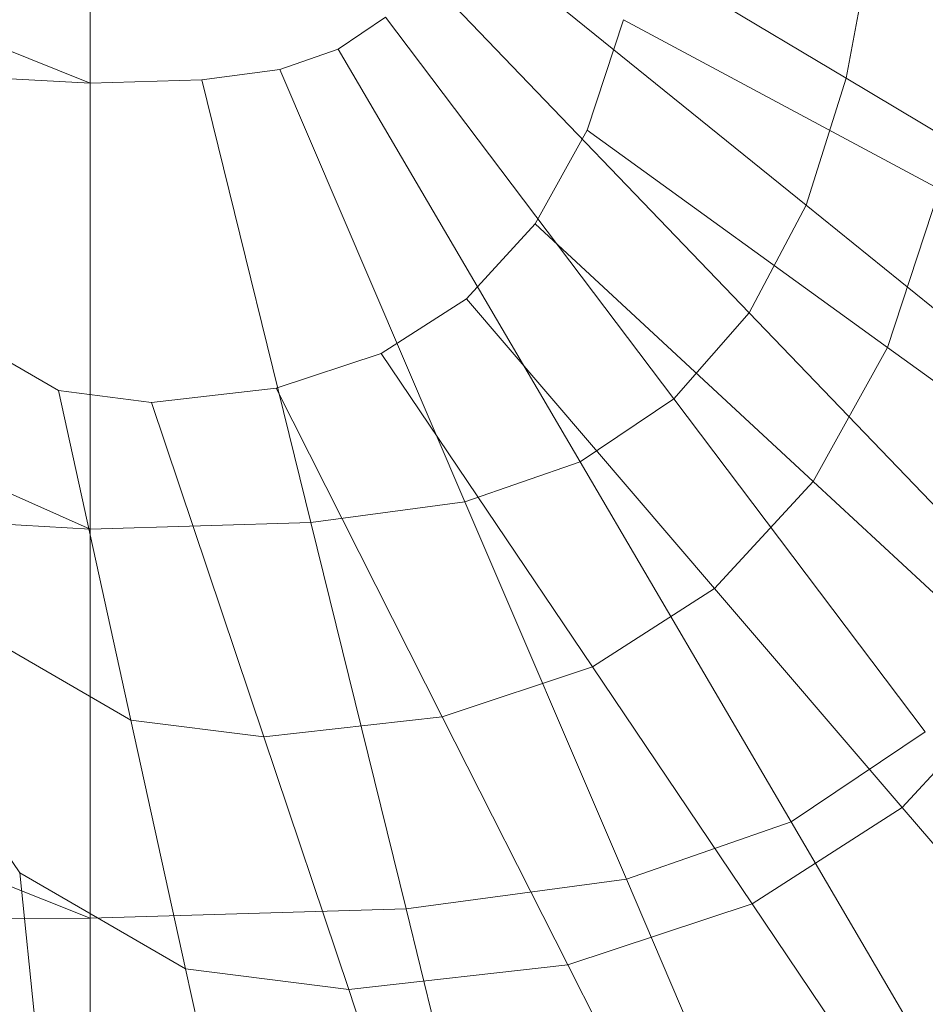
# Model space of a CAD drawing. Header units: metres. Extents: x 397.7 to 427.5, y 12.7 to 28.4.
# Tile 30 of 139: x 404.5632 to 404.6448, y 27.166 to 27.2548. Entities that reach past the tile are written whole.
import ezdxf

# ---------------------------------------------------------------- set-up
doc = ezdxf.new("R2010")
doc.units = ezdxf.units.M
doc.layers.add('02_MOBILIARIO', color=7, linetype='Continuous', lineweight=18)
doc.layers.add('A-DETL-____-MBND', color=7, linetype='Continuous', lineweight=18)

# ---------------------------------------------------------------- blocks, each defined once
blk = doc.blocks.new('Family - Rentamans P2-153289-05_CLI_AIGUA_P2')
at = {"layer": 'A-DETL-____-MBND', "color": 253, "true_color": 0xaaaaaa}
for p, q in [((0, 0.182758), (0.102728, 0.141568)), ((0.102728, 0.182758), (0.102728, 0.141568)), ((0.170917, 0.142013), (0.137237, 0.162138)), ((0.167313, 0.130556), (0.135413, 0.15634)), ((0.173303, 0.154855), (0.170917, 0.142013)), ((0.162182, 0.120856), (0.132816, 0.151431)), ((0.129366, 0.147507), (0.125092, 0.144636)), ((0.155365, 0.113103), (0.129366, 0.147507)), ((0.102728, 0.141568), (0, 0.147019)), ((0, 0.147019), (0.102728, 0.101366)), ((0.150843, 0.147292), (0.147558, 0.137321)), ((0.17934, 0.132005), (0.150843, 0.147292)), ((0.125092, 0.144636), (0.119834, 0.142814)), ((0.146919, 0.10743), (0.125092, 0.144636)), ((0.119834, 0.142814), (0.112807, 0.141867)), ((0.119834, 0.142814), (0.136529, 0.10383)), ((0.102728, 0.141568), (0.112807, 0.141867)), ((0.102728, 0.141568), (0.102728, 0.101366)), ((0.112807, 0.141867), (0.122644, 0.101957)), ((0.170917, 0.142013), (0.167313, 0.130556)), ((0.200312, 0.124449), (0.170917, 0.142013)), ((0.147558, 0.137321), (0.142882, 0.128878)), ((0.174638, 0.117734), (0.147558, 0.137321)), ((0.17934, 0.132005), (0.174638, 0.117734)), ((0.167313, 0.130556), (0.162182, 0.120856)), ((0.195153, 0.108054), (0.167313, 0.130556)), ((0.142882, 0.128878), (0.136668, 0.122129)), ((0.167947, 0.105651), (0.142882, 0.128878)), ((0.136668, 0.122129), (0.128971, 0.117191)), ((0.136668, 0.122129), (0.159055, 0.095995)), ((0.162182, 0.120856), (0.155365, 0.113103)), ((0.187811, 0.094172), (0.162182, 0.120856)), ((0.099885, 0.113846), (0.091366, 0.118772)), ((0.128971, 0.117191), (0.119502, 0.114057)), ((0.128971, 0.117191), (0.14804, 0.088927)), ((0.174638, 0.117734), (0.167947, 0.105651)), ((0.195094, 0.10294), (0.174638, 0.117734)), ((0.108258, 0.112789), (0.099885, 0.113846)), ((0.099885, 0.113846), (0.106416, 0.084141)), ((0.119502, 0.114057), (0.108258, 0.112789)), ((0.119502, 0.114057), (0.134488, 0.084443)), ((0.108258, 0.112789), (0.118398, 0.082629)), ((0.155365, 0.113103), (0.146919, 0.10743)), ((0.178056, 0.083078), (0.155364, 0.113103)), ((0.146919, 0.10743), (0.136529, 0.10383)), ((0.146919, 0.10743), (0.165968, 0.074958)), ((0.102728, 0.101366), (0, 0.107218)), ((0, 0.107218), (0.102728, 0.066281)), ((0.167947, 0.105651), (0.159056, 0.095995)), ((0.186879, 0.088108), (0.167947, 0.105651)), ((0.136529, 0.10383), (0.122644, 0.101957)), ((0.136529, 0.10383), (0.1511, 0.069807)), ((0.122644, 0.101957), (0.102728, 0.101366)), ((0.102728, 0.101366), (0.102728, 0.066281)), ((0.122644, 0.101957), (0.13123, 0.067127)), ((0.159055, 0.095995), (0.14804, 0.088927)), ((0.159055, 0.095995), (0.175965, 0.076254)), ((0.106416, 0.084141), (0.094225, 0.09119)), ((0.14804, 0.088927), (0.134488, 0.084442)), ((0.14804, 0.088927), (0.162443, 0.067578)), ((0.186879, 0.088108), (0.175965, 0.076254)), ((0.096385, 0.070356), (0.084734, 0.087636)), ((0.134488, 0.084443), (0.118398, 0.082629)), ((0.134488, 0.084443), (0.145808, 0.062074)), ((0.118398, 0.082629), (0.106416, 0.084141)), ((0.106416, 0.084141), (0.11135, 0.061704)), ((0.118397, 0.082629), (0.126057, 0.059847)), ((0.178056, 0.083078), (0.165968, 0.074958)), ((0.175965, 0.076254), (0.162443, 0.067579)), ((0.175965, 0.076254), (0.187649, 0.062614)), ((0.165968, 0.074958), (0.1511, 0.069807)), ((0.165969, 0.074958), (0.180357, 0.050431)), ((0.11135, 0.061704), (0.096385, 0.070356)), ((0.096385, 0.070356), (0.097877, 0.055963)), ((0.1511, 0.069807), (0.13123, 0.067127)), ((0.1511, 0.069807), (0.162105, 0.044108)), ((0.162443, 0.067578), (0.145808, 0.062074)), ((0.162443, 0.067579), (0.172394, 0.052828)), ((0.13123, 0.067127), (0.102728, 0.066281)), ((0.13123, 0.067127), (0.137716, 0.040819)), ((0.102728, 0.066281), (0, 0.065793)), ((0.102728, 0.066281), (0.102728, 0.03978)), ((0.126058, 0.059847), (0.11135, 0.061704)), ((0.11135, 0.061704), (0.114759, 0.046199)), ((0.145808, 0.062074), (0.126058, 0.059847)), ((0.145808, 0.062074), (0.15363, 0.046618)), ((0.126058, 0.059847), (0.131349, 0.044106))]:
    blk.add_line(p, q, dxfattribs=at)
blk = doc.blocks.new('LONDR55-XX_ZZ-ARQ-CAA-M3D-Londres55_ifc-1-05_CLI_AIGUA_P2')
at = {"layer": '02_MOBILIARIO', "color": 253, "lineweight": 18, "true_color": 0xaaaaaa}
blk.add_blockref('Family - Rentamans P2-153289-05_CLI_AIGUA_P2', (404.466774, 27.107506), dxfattribs=at)

msp = doc.modelspace()

# ---------------------------------------------------------------- block references
at = {"lineweight": 5}
msp.add_blockref('LONDR55-XX_ZZ-ARQ-CAA-M3D-Londres55_ifc-1-05_CLI_AIGUA_P2', (0, 0), dxfattribs=at)

doc.saveas('drawing.dxf')
